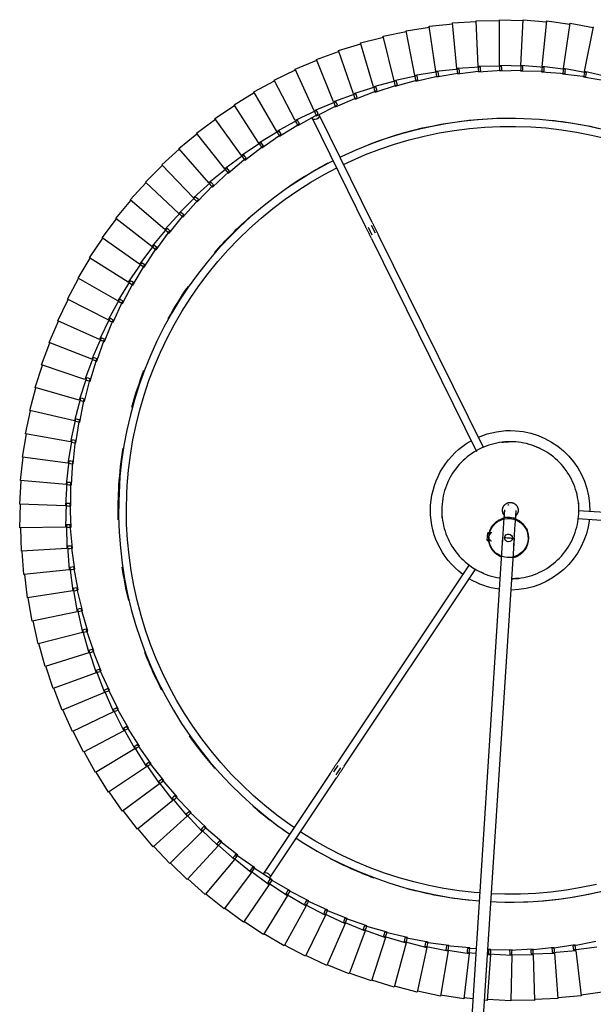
# Model space of a CAD drawing. Header units: millimetres. Extents: x 2868 to 11019, y -1415 to 7989.
# Tile 61 of 83: x 9486 to 9779, y 4926 to 5429. Entities that reach past the tile are written whole.
import ezdxf

# ---------------------------------------------------------------- set-up
doc = ezdxf.new("R2010")
doc.units = ezdxf.units.MM
doc.layers.add('E-LITE-EQPM', color=7, linetype='Continuous', lineweight=20)

# ---------------------------------------------------------------- blocks, each defined once
blk = doc.blocks.new('64314-7L   _Suspended_tensor - 64314-44-7L SAMBA Black_ribbon beige pendant lamp ø450-7L-572759-Planta_PDF Copy 1')
at = {"layer": 'E-LITE-EQPM', "color": 253, "lineweight": 25, "true_color": 0xaaaaaa}
for p, q in [((-16.33, -771.63), (-58.18, -122.59)), ((-52, -125.15), (-10.34, -771.24)), ((-48.11, -537.62), (-59.87, -540.01)), ((-44.24, -560.63), (-48.11, -537.62)), ((-36.16, -536.2), (-48.03, -538.02)), ((-33.4, -559.37), (-36.16, -536.2)), ((-31.41, -536.11), (-36.11, -536.6)), ((-24.17, -535.35), (-25.64, -535.51)), ((-22.52, -558.63), (-24.17, -535.35)), ((-12.14, -535.08), (-24.13, -535.75)), ((-11.62, -558.41), (-12.14, -535.08)), ((-0.12, -535.39), (-12.12, -535.48)), ((-0.71, -558.71), (-0.12, -535.39)), ((11.88, -536.27), (-0.12, -535.79)), ((10.16, -559.54), (11.88, -536.27)), ((23.82, -537.73), (11.86, -536.67)), ((20.99, -560.89), (23.82, -537.73)), ((-71.72, -542.18), (-83.2, -545.68)), ((-65.66, -564.71), (-71.72, -542.18)), ((-59.97, -539.62), (-71.61, -542.56)), ((-55, -562.42), (-59.97, -539.62)), ((35.67, -539.76), (23.78, -538.12)), ((-83.33, -545.3), (-94.64, -549.35)), ((-76.2, -567.52), (-83.33, -545.3)), ((-94.78, -548.98), (-105.88, -553.57)), ((-86.59, -570.83), (-94.78, -548.98)), ((-106.04, -553.2), (-116.91, -558.32)), ((-96.81, -574.63), (-106.04, -553.2)), ((-117.09, -557.96), (-127.7, -563.59)), ((-106.84, -578.92), (-117.09, -557.96)), ((-66.64, -565.36), (-55, -562.42)), ((-56, -563.02), (-44.24, -560.63)), ((-54.91, -562.8), (-54.7, -563.78)), ((-45.27, -561.19), (-33.4, -559.37)), ((-45.15, -562.18), (-45.27, -561.19)), ((-45.04, -563.17), (-45.15, -562.18)), ((-33.07, -562.14), (-45.04, -563.17)), ((-44.17, -561.02), (-44, -562.01)), ((-44, -562.01), (-43.77, -563.39)), ((-34.46, -559.87), (-29.91, -559.4)), ((-34.39, -560.87), (-34.46, -559.87)), ((-34.32, -561.86), (-34.39, -560.87)), ((-29.76, -561.69), (-34.32, -561.86)), ((-33.36, -559.76), (-33.24, -560.76)), ((-33.24, -560.76), (-33.07, -562.14)), ((-24.14, -558.8), (-22.52, -558.63)), ((-22.32, -561.41), (-23.97, -561.48)), ((-23.6, -559.08), (-11.62, -558.41)), ((-23.58, -560.07), (-23.6, -559.08)), ((-23.56, -561.07), (-23.58, -560.07)), ((-11.55, -561.2), (-23.56, -561.07)), ((-22.49, -559.01), (-22.42, -560.02)), ((-22.42, -560.02), (-22.32, -561.41)), ((-12.77, -560.8), (-12.74, -559.8)), ((-0.78, -561.51), (-12.77, -560.8)), ((-12.74, -559.8), (-12.72, -558.81)), ((-12.72, -558.81), (-0.71, -558.71)), ((-11.61, -558.8), (-11.58, -559.8)), ((-11.58, -559.8), (-11.55, -561.2)), ((-1.98, -561.05), (-1.91, -560.05)), ((9.96, -562.33), (-1.98, -561.05)), ((-1.91, -560.05), (-1.83, -559.06)), ((-1.83, -559.06), (10.16, -559.54)), ((-0.75, -560.11), (-0.78, -561.51)), ((-0.72, -559.1), (-0.75, -560.11)), ((8.78, -561.81), (8.91, -560.82)), ((20.65, -563.66), (8.78, -561.81)), ((8.91, -560.82), (9.03, -559.83)), ((9.03, -559.83), (20.99, -560.89)), ((10.06, -560.93), (9.96, -562.33)), ((10.13, -559.93), (10.06, -560.93)), ((19.5, -563.09), (19.67, -562.11)), ((19.67, -562.11), (19.84, -561.12)), ((19.84, -561.12), (31.73, -562.76)), ((20.82, -562.28), (20.65, -563.66)), ((20.94, -561.27), (20.82, -562.28)), ((-127.9, -563.24), (-138.22, -569.38)), ((-116.65, -583.69), (-127.9, -563.24)), ((-87.5, -571.57), (-76.2, -567.52)), ((-77.14, -568.21), (-65.66, -564.71)), ((-64.93, -567.41), (-76.63, -570.14)), ((-76.08, -567.89), (-75.77, -568.85)), ((-66.42, -566.34), (-66.64, -565.36)), ((-66.21, -567.31), (-66.42, -566.34)), ((-54.4, -565.15), (-66.21, -567.31)), ((-65.56, -565.09), (-65.3, -566.06)), ((-65.3, -566.06), (-64.93, -567.41)), ((-55.84, -564), (-56, -563.02)), ((-55.67, -564.98), (-55.84, -564)), ((-43.77, -563.39), (-55.67, -564.98)), ((-54.7, -563.78), (-54.4, -565.15)), ((31.26, -565.51), (19.5, -563.09)), ((-138.43, -569.04), (-148.45, -575.66)), ((-126.22, -588.92), (-138.43, -569.04)), ((-97.69, -575.41), (-86.59, -570.83)), ((-87.2, -572.52), (-87.5, -571.57)), ((-86.89, -573.47), (-87.2, -572.52)), ((-75.35, -570.18), (-86.89, -573.47)), ((-86.46, -571.19), (-86.1, -572.14)), ((-86.1, -572.14), (-85.61, -573.44)), ((-76.89, -569.18), (-77.14, -568.21)), ((-76.63, -570.14), (-76.89, -569.18)), ((-75.77, -568.85), (-75.35, -570.18)), ((-148.68, -575.33), (-158.37, -582.43)), ((-135.53, -594.61), (-148.68, -575.33)), ((-107.68, -579.75), (-96.81, -574.63)), ((-95.71, -577.2), (-106.89, -581.58)), ((-97.34, -576.35), (-97.69, -575.41)), ((-96.99, -577.28), (-97.34, -576.35)), ((-85.61, -573.44), (-96.99, -577.28)), ((-96.66, -574.99), (-96.26, -575.92)), ((-96.26, -575.92), (-95.71, -577.2)), ((-158.62, -582.11), (-167.95, -589.66)), ((-144.56, -600.73), (-158.62, -582.11)), ((-117.45, -584.55), (-106.84, -578.92)), ((-105.62, -581.43), (-116.57, -586.34)), ((-107.28, -580.66), (-107.68, -579.75)), ((-106.89, -581.58), (-107.28, -580.66)), ((-106.67, -579.27), (-106.23, -580.18)), ((-106.23, -580.18), (-105.62, -581.43)), ((-126.98, -589.82), (-116.65, -583.69)), ((-115.31, -586.14), (-126.01, -591.57)), ((-117.01, -585.45), (-117.45, -584.55)), ((-116.57, -586.34), (-117.01, -585.45)), ((-116.47, -584.03), (-115.98, -584.91)), ((-115.98, -584.91), (-115.31, -586.14)), ((-168.21, -589.36), (-177.18, -597.35)), ((-153.27, -607.29), (-168.21, -589.36)), ((-136.24, -595.54), (-126.22, -588.92)), ((-124.76, -591.3), (-135.2, -597.24)), ((-126.49, -590.7), (-126.98, -589.82)), ((-126.01, -591.57), (-126.49, -590.7)), ((-126.02, -589.25), (-125.49, -590.11)), ((-125.49, -590.11), (-124.76, -591.3)), ((-177.45, -597.06), (-186.02, -605.47)), ((-161.67, -614.25), (-177.45, -597.06)), ((-145.22, -601.7), (-135.53, -594.61)), ((-133.96, -596.92), (-144.09, -603.35)), ((-135.72, -596.39), (-136.24, -595.54)), ((-135.2, -597.24), (-135.72, -596.39)), ((-135.31, -594.93), (-134.74, -595.76)), ((-135.19, -597.89), (-101.13, -648.98)), ((-134.74, -595.76), (-133.96, -596.92)), ((-153.89, -608.28), (-144.56, -600.73)), ((-142.87, -602.96), (-152.69, -609.88)), ((-144.66, -602.53), (-145.22, -601.7)), ((-144.09, -603.35), (-144.66, -602.53)), ((-144.32, -601.04), (-143.71, -601.85)), ((-143.71, -601.85), (-142.87, -602.96)), ((-104.46, -651.2), (-138.52, -600.11)), ((-186.31, -605.2), (-194.47, -614.01)), ((-169.72, -621.61), (-186.31, -605.2)), ((-162.24, -615.28), (-153.27, -607.29)), ((-153.03, -607.58), (-152.38, -608.36)), ((-151.49, -609.43), (-160.96, -616.81)), ((-153.29, -609.08), (-153.89, -608.28)), ((-152.69, -609.88), (-153.29, -609.08)), ((-152.38, -608.36), (-151.49, -609.43)), ((-194.77, -613.75), (-202.49, -622.94)), ((-177.41, -629.34), (-194.77, -613.75)), ((-170.24, -622.66), (-161.67, -614.25)), ((-159.78, -616.31), (-168.89, -624.13)), ((-161.6, -616.04), (-162.24, -615.28)), ((-160.96, -616.81), (-161.6, -616.04)), ((-161.41, -614.54), (-160.73, -615.28)), ((-160.73, -615.28), (-159.78, -616.31)), ((-202.81, -622.7), (-210.08, -632.25)), ((-184.72, -637.44), (-202.81, -622.7)), ((-177.88, -630.42), (-169.72, -621.61)), ((-169.56, -623.39), (-170.24, -622.66)), ((-169.45, -621.88), (-168.73, -622.59)), ((-168.73, -622.59), (-167.74, -623.57)), ((-167.74, -623.57), (-176.46, -631.82)), ((-168.89, -624.13), (-169.56, -623.39)), ((-210.4, -632.02), (-217.21, -641.91)), ((-191.63, -645.88), (-210.4, -632.02)), ((-185.13, -638.54), (-177.41, -629.34)), ((-175.33, -631.21), (-183.65, -639.87)), ((-177.17, -631.12), (-177.88, -630.42)), ((-176.46, -631.82), (-177.17, -631.12)), ((-177.12, -629.6), (-176.37, -630.28)), ((-176.37, -630.28), (-175.33, -631.21)), ((-191.99, -646.99), (-184.72, -637.44)), ((-184.42, -637.69), (-183.64, -638.32)), ((-217.55, -641.7), (-223.87, -651.9)), ((-198.13, -654.64), (-217.55, -641.7)), ((-182.55, -639.2), (-190.44, -648.25)), ((-184.39, -639.2), (-185.13, -638.54)), ((-183.65, -639.87), (-184.39, -639.2)), ((-183.64, -638.32), (-182.55, -639.2)), ((-198.44, -655.77), (-191.63, -645.88)), ((-189.38, -647.54), (-196.83, -656.95)), ((-191.22, -647.62), (-191.99, -646.99)), ((-191.32, -646.11), (-190.51, -646.71)), ((-190.44, -648.25), (-191.22, -647.62)), ((-190.51, -646.71), (-189.38, -647.54)), ((-224.21, -651.71), (-230.04, -662.21)), ((-204.2, -663.7), (-224.21, -651.71)), ((-100.56, -655.24), (-102.7, -652.03)), ((-101.33, -650.49), (-98.89, -654.13)), ((-204.45, -664.84), (-198.13, -654.64)), ((-195.8, -656.19), (-202.79, -665.95)), ((-197.63, -656.36), (-198.44, -655.77)), ((-197.81, -654.85), (-196.97, -655.41)), ((-196.83, -656.95), (-197.63, -656.36)), ((-196.97, -655.41), (-195.8, -656.19)), ((-33.42, -757.76), (-100.54, -657.08)), ((-97.21, -654.86), (-30, -755.68)), ((-230.4, -662.02), (-235.71, -672.79)), ((-209.83, -673.04), (-230.4, -662.02)), ((-210.02, -674.2), (-204.2, -663.7)), ((-201.8, -665.13), (-208.31, -675.22)), ((-203.62, -665.4), (-204.45, -664.84)), ((-203.87, -663.9), (-203, -664.42)), ((-202.79, -665.95), (-203.62, -665.4)), ((-203, -664.42), (-201.8, -665.13)), ((-236.07, -672.63), (-240.87, -683.63)), ((-215, -682.64), (-236.07, -672.63)), ((-215.14, -683.81), (-209.83, -673.04)), ((-209.48, -673.23), (-208.6, -673.7)), ((-207.37, -674.36), (-213.38, -684.75)), ((-209.17, -674.71), (-210.02, -674.2)), ((-208.31, -675.22), (-209.17, -674.71)), ((-208.6, -673.7), (-207.37, -674.36)), ((-241.24, -683.49), (-245.5, -694.71)), ((-219.71, -692.48), (-241.24, -683.49)), ((-219.79, -693.65), (-215, -682.64)), ((-214.65, -682.81), (-213.74, -683.24)), ((-213.74, -683.24), (-212.48, -683.84)), ((-212.48, -683.84), (-217.99, -694.51)), ((-214.26, -684.28), (-215.14, -683.81)), ((-213.38, -684.75), (-214.26, -684.28)), ((-223.97, -703.71), (-219.71, -692.48)), ((-217.13, -693.56), (-222.12, -704.48)), ((-219.35, -692.63), (-218.42, -693.02)), ((-218.42, -693.02), (-217.13, -693.56)), ((-245.87, -694.59), (-249.59, -706)), ((-223.94, -702.54), (-245.87, -694.59)), ((-218.89, -694.08), (-219.79, -693.65)), ((-217.99, -694.51), (-218.89, -694.08)), ((-227.65, -713.96), (-223.94, -702.54)), ((-221.31, -703.49), (-225.77, -714.64)), ((-223.57, -702.67), (-222.62, -703.01)), ((-222.62, -703.01), (-221.31, -703.49)), ((-249.97, -705.89), (-253.13, -717.48)), ((-227.68, -712.78), (-249.97, -705.89)), ((-223.04, -704.09), (-223.97, -703.71)), ((-222.12, -704.48), (-223.04, -704.09)), ((-230.84, -724.37), (-227.68, -712.78)), ((-225.01, -713.61), (-228.93, -724.95)), ((-227.31, -712.9), (-226.34, -713.2)), ((-226.34, -713.2), (-225.01, -713.61)), ((-253.52, -717.39), (-256.12, -729.11)), ((-230.92, -723.2), (-253.52, -717.39)), ((-226.71, -714.3), (-227.65, -713.96)), ((-225.77, -714.64), (-226.71, -714.3)), ((-233.52, -734.92), (-230.92, -723.2)), ((-230.55, -723.29), (-229.57, -723.54)), ((-229.57, -723.54), (-228.22, -723.89)), ((-228.22, -723.89), (-231.59, -735.41)), ((-229.89, -724.66), (-230.84, -724.37)), ((-228.93, -724.95), (-229.89, -724.66)), ((-256.52, -729.03), (-258.55, -740.87)), ((-233.66, -733.75), (-256.52, -729.03)), ((-235.7, -745.59), (-233.66, -733.75)), ((-230.93, -734.32), (-233.75, -745.99)), ((-232.56, -735.17), (-233.52, -734.92)), ((-233.28, -733.83), (-232.3, -734.04)), ((-231.59, -735.41), (-232.56, -735.17)), ((-232.3, -734.04), (-230.93, -734.32)), ((-258.95, -740.81), (-260.41, -752.73)), ((-235.9, -744.43), (-258.95, -740.81)), ((-237.36, -756.35), (-235.9, -744.43)), ((-234.72, -745.79), (-235.7, -745.59)), ((-235.51, -744.49), (-234.52, -744.65)), ((-233.14, -744.86), (-235.39, -756.66)), ((-233.75, -745.99), (-234.72, -745.79)), ((-234.52, -744.65), (-233.14, -744.86)), ((-260.81, -752.69), (-261.7, -764.67)), ((-237.61, -755.2), (-260.81, -752.69)), ((-238.5, -767.17), (-237.61, -755.2)), ((-236.38, -756.5), (-237.36, -756.35)), ((-237.23, -755.24), (-236.22, -755.35)), ((-234.83, -755.5), (-236.52, -767.39)), ((-235.39, -756.66), (-236.38, -756.5)), ((-236.22, -755.35), (-234.83, -755.5)), ((-262.1, -764.65), (-262.42, -776.65)), ((-238.81, -766.04), (-262.1, -764.65)), ((-239.13, -778.04), (-238.81, -766.04)), ((-237.51, -767.28), (-238.5, -767.17)), ((-238.42, -766.06), (-237.42, -766.12)), ((-236.52, -767.39), (-237.51, -767.28)), ((-237.42, -766.12), (-236.02, -766.21)), ((-236.02, -766.21), (-237.13, -778.16)), ((-24.18, -770.13), (-22.11, -769.99)), ((-24.18, -770.13), (-24.05, -772.12)), ((-24.14, -770.63), (-22.48, -770.53)), ((-24.05, -772.12), (-23.92, -774.12)), ((-23.95, -773.61), (-22.29, -773.51)), ((22.09, -781.32), (142.77, -773.54)), ((-239.49, -776.93), (-262.82, -776.66)), ((-262.82, -776.66), (-262.56, -788.66)), ((-239.23, -788.93), (-239.49, -776.93)), ((-238.13, -778.1), (-239.13, -778.04)), ((-239.1, -776.93), (-238.09, -776.94)), ((-237.13, -778.16), (-238.13, -778.1)), ((-238.09, -776.94), (-236.69, -776.96)), ((-236.69, -776.96), (-237.23, -788.95)), ((-21.85, -773.99), (-23.92, -774.12)), ((143.03, -777.53), (22.27, -785.31)), ((-239.64, -787.83), (-262.96, -788.68)), ((-262.96, -788.68), (-262.12, -800.66)), ((-238.8, -799.81), (-239.64, -787.83)), ((-239.25, -787.82), (-238.24, -787.78)), ((-238.23, -788.94), (-239.23, -788.93)), ((-238.24, -787.78), (-236.85, -787.73)), ((-237.23, -788.95), (-238.23, -788.94)), ((-236.85, -787.73), (-236.81, -799.74)), ((-239.27, -798.73), (-262.52, -800.7)), ((-237.86, -810.66), (-239.27, -798.73)), ((-238.88, -798.7), (-237.87, -798.62)), ((-237.87, -798.62), (-236.48, -798.5)), ((-236.48, -798.5), (-235.87, -810.49)), ((-262.52, -800.7), (-261.11, -812.63)), ((-237.8, -799.77), (-238.8, -799.81)), ((-236.81, -799.74), (-237.8, -799.77)), ((-238.37, -809.61), (-261.5, -812.69)), ((-261.5, -812.69), (-259.52, -824.53)), ((-236.39, -821.45), (-238.37, -809.61)), ((-237.99, -809.55), (-236.99, -809.42)), ((-236.86, -810.57), (-237.86, -810.66)), ((-236.99, -809.42), (-235.6, -809.24)), ((-235.87, -810.49), (-236.86, -810.57)), ((-235.6, -809.24), (-234.41, -821.18)), ((-83.34, -924.27), (-29.62, -815.63)), ((-26.14, -817.6), (-79.76, -926.05)), ((-236.96, -820.42), (-259.91, -824.61)), ((-234.41, -832.15), (-236.96, -820.42)), ((-236.57, -820.35), (-235.58, -820.17)), ((-235.4, -821.32), (-236.39, -821.45)), ((-235.58, -820.17), (-234.21, -819.92)), ((-234.41, -821.18), (-235.4, -821.32)), ((-234.21, -819.92), (-232.45, -831.79)), ((-259.91, -824.61), (-257.36, -836.34)), ((-235.02, -831.15), (-257.75, -836.44)), ((-231.92, -842.75), (-235.02, -831.15)), ((-234.65, -831.07), (-233.66, -830.84)), ((-233.43, -831.97), (-234.41, -832.15)), ((-233.66, -830.84), (-232.3, -830.52)), ((-232.45, -831.79), (-233.43, -831.97)), ((-232.3, -830.52), (-229.97, -842.3)), ((-257.75, -836.44), (-254.64, -848.04)), ((-232.58, -841.78), (-255.03, -848.16)), ((-228.92, -853.22), (-232.58, -841.78)), ((-232.2, -841.68), (-231.24, -841.4)), ((-230.95, -842.53), (-231.92, -842.75)), ((-231.24, -841.4), (-229.89, -841.02)), ((-229.97, -842.3), (-230.95, -842.53)), ((-229.89, -841.02), (-227, -852.67)), ((-255.03, -848.16), (-251.36, -859.59)), ((-229.63, -852.28), (-251.74, -859.73)), ((-225.42, -863.53), (-229.63, -852.28)), ((-229.26, -852.16), (-228.3, -851.84)), ((-227.96, -852.95), (-228.92, -853.22)), ((-228.3, -851.84), (-226.98, -851.39)), ((-227, -852.67), (-227.96, -852.95)), ((-226.98, -851.39), (-223.53, -862.89)), ((-251.74, -859.73), (-247.54, -870.97)), ((-226.17, -862.63), (-247.9, -871.12)), ((-221.43, -873.66), (-226.17, -862.63)), ((-225.81, -862.49), (-224.87, -862.12)), ((-224.47, -863.21), (-225.42, -863.53)), ((-224.87, -862.12), (-223.57, -861.61)), ((-223.53, -862.89), (-224.47, -863.21)), ((-223.57, -861.61), (-219.57, -872.93)), ((-247.9, -871.12), (-243.16, -882.16)), ((-222.23, -872.8), (-243.52, -882.33)), ((-216.96, -883.59), (-222.23, -872.8)), ((-221.87, -872.64), (-220.95, -872.23)), ((-220.5, -873.3), (-221.43, -873.66)), ((-220.95, -872.23), (-219.68, -871.66)), ((-219.57, -872.93), (-220.5, -873.3)), ((-219.68, -871.66), (-215.14, -882.77)), ((-243.52, -882.33), (-238.26, -893.12)), ((-217.8, -882.76), (-238.61, -893.3)), ((-212.02, -893.29), (-217.8, -882.76)), ((-217.45, -882.59), (-216.55, -882.13)), ((-216.05, -883.18), (-216.96, -883.59)), ((-216.55, -882.13), (-215.3, -881.5)), ((-215.14, -882.77), (-216.05, -883.18)), ((-215.3, -881.5), (-210.24, -892.39)), ((-238.61, -893.3), (-232.84, -903.83)), ((-212.89, -892.51), (-233.18, -904.03)), ((-206.62, -902.74), (-212.89, -892.51)), ((-212.55, -892.32), (-211.68, -891.82)), ((-211.13, -892.84), (-212.02, -893.29)), ((-211.68, -891.82), (-210.46, -891.13)), ((-210.24, -892.39), (-211.13, -892.84)), ((-210.46, -891.13), (-204.88, -901.76)), ((-233.18, -904.03), (-226.9, -914.27)), ((-207.53, -902), (-227.24, -914.49)), ((-200.77, -911.93), (-207.53, -902)), ((-207.2, -901.8), (-206.35, -901.26)), ((-205.75, -902.25), (-206.62, -902.74)), ((-206.35, -901.26), (-205.17, -900.51)), ((-204.88, -901.76), (-205.75, -902.25)), ((-205.17, -900.51), (-199.08, -910.86)), ((-200.57, -910.43), (-199.43, -909.62)), ((-199.43, -909.62), (-192.85, -919.67)), ((-227.24, -914.49), (-220.48, -924.41)), ((-201.71, -911.23), (-220.8, -924.65)), ((-194.48, -920.82), (-201.71, -911.23)), ((-201.39, -911.01), (-200.57, -910.43)), ((-199.92, -911.39), (-200.77, -911.93)), ((-199.08, -910.86), (-199.92, -911.39)), ((-195.15, -919.93), (-194.36, -919.31)), ((-194.36, -919.31), (-193.25, -918.45)), ((-192.85, -919.67), (-193.67, -920.24)), ((-193.25, -918.45), (-186.21, -928.17)), ((-220.8, -924.65), (-213.57, -934.24)), ((-195.46, -920.17), (-213.88, -934.49)), ((-187.78, -929.4), (-195.46, -920.17)), ((-193.67, -920.24), (-194.48, -920.82)), ((-188.79, -928.8), (-206.5, -943.98)), ((-180.67, -937.65), (-188.79, -928.8)), ((-188.49, -928.54), (-187.73, -927.89)), ((-186.99, -928.79), (-187.78, -929.4)), ((-187.73, -927.89), (-186.67, -926.98)), ((-186.21, -928.17), (-186.99, -928.79)), ((-186.67, -926.98), (-179.16, -936.35)), ((-85.09, -930.06), (-83.13, -926.1)), ((-81.34, -926.98), (-83.26, -930.88)), ((-213.88, -934.49), (-206.2, -943.72)), ((-113.69, -985.65), (-86.48, -930.61)), ((-82.89, -932.38), (-110.11, -987.42)), ((-181.71, -937.09), (-198.67, -953.11)), ((-173.18, -945.54), (-181.71, -937.09)), ((-181.42, -936.83), (-180.69, -936.13)), ((-180.69, -936.13), (-179.68, -935.18)), ((-179.92, -937), (-180.67, -937.65)), ((-179.16, -936.35), (-179.92, -937)), ((-179.68, -935.18), (-171.73, -944.17)), ((-206.5, -943.98), (-198.39, -952.83)), ((-173.97, -944.76), (-173.27, -944.04)), ((-173.27, -944.04), (-172.3, -943.03)), ((-172.45, -944.86), (-173.18, -945.54)), ((-171.73, -944.17), (-172.45, -944.86)), ((-172.3, -943.03), (-163.93, -951.63)), ((-174.24, -945.04), (-190.41, -961.86)), ((-165.31, -953.07), (-174.24, -945.04)), ((-198.67, -953.11), (-190.14, -961.57)), ((-166.39, -952.62), (-181.74, -970.2)), ((-157.09, -960.22), (-166.39, -952.62)), ((-166.14, -952.33), (-165.48, -951.57)), ((-165.48, -951.57), (-164.56, -950.52)), ((-164.62, -952.35), (-165.31, -953.07)), ((-163.93, -951.63), (-164.62, -952.35)), ((-164.56, -950.52), (-155.78, -958.71)), ((-158.2, -959.82), (-172.69, -978.11)), ((-148.54, -966.95), (-158.2, -959.82)), ((-157.96, -959.51), (-157.33, -958.72)), ((-157.33, -958.72), (-156.46, -957.63)), ((-156.44, -959.46), (-157.09, -960.22)), ((-156.46, -957.63), (-147.3, -965.39)), ((-155.78, -958.71), (-156.44, -959.46)), ((-190.41, -961.86), (-181.49, -969.89)), ((-148.85, -965.47), (-148.04, -964.34)), ((-148.04, -964.34), (-138.52, -971.65)), ((-149.66, -966.61), (-163.26, -985.57)), ((-139.68, -973.28), (-149.66, -966.61)), ((-149.44, -966.29), (-148.85, -965.47)), ((-147.92, -966.17), (-148.54, -966.95)), ((-147.3, -965.39), (-147.92, -966.17)), ((-181.74, -970.2), (-172.44, -977.79)), ((-140.81, -972.99), (-153.48, -992.58)), ((-130.52, -979.16), (-140.81, -972.99)), ((-140.6, -972.66), (-140.06, -971.81)), ((-140.06, -971.81), (-139.3, -970.64)), ((-139.1, -972.47), (-139.68, -973.28)), ((-139.3, -970.64), (-129.44, -977.49)), ((-138.52, -971.65), (-139.1, -972.47)), ((-172.69, -978.11), (-163.03, -985.25)), ((-131.67, -978.93), (-143.38, -999.11)), ((-121.09, -984.61), (-131.67, -978.93)), ((-131.47, -978.59), (-130.97, -977.72)), ((-130.97, -977.72), (-130.27, -976.51)), ((-129.98, -978.33), (-130.52, -979.16)), ((-130.27, -976.51), (-120.09, -982.88)), ((-129.44, -977.49), (-129.98, -978.33)), ((-122.25, -984.43), (-132.98, -1005.15)), ((-111.41, -989.59), (-122.25, -984.43)), ((-122.07, -984.08), (-121.61, -983.19)), ((-121.61, -983.19), (-120.96, -981.95)), ((-120.59, -983.74), (-121.09, -984.61)), ((-120.96, -981.95), (-110.49, -987.82)), ((-120.09, -982.88), (-120.59, -983.74)), ((-163.26, -985.57), (-153.27, -992.24)), ((-112.57, -989.47), (-122.3, -1010.68)), ((-101.5, -994.1), (-112.57, -989.47)), ((-112.41, -989.11), (-111.99, -988.2)), ((-111.99, -988.2), (-111.41, -986.93)), ((-111.41, -986.93), (-100.67, -992.29)), ((-110.95, -988.7), (-111.41, -989.59)), ((-110.49, -987.82), (-110.95, -988.7)), ((-153.48, -992.58), (-143.19, -998.76)), ((-102.67, -994.03), (-111.36, -1015.69)), ((-91.39, -998.13), (-102.67, -994.03)), ((-102.53, -993.67), (-102.15, -992.74)), ((-102.15, -992.74), (-101.63, -991.44)), ((-101.63, -991.44), (-90.64, -996.28)), ((-101.08, -993.2), (-101.5, -994.1)), ((-100.67, -992.29), (-101.08, -993.2)), ((-143.38, -999.11), (-132.8, -1004.79)), ((-92.56, -998.12), (-100.2, -1020.17)), ((-81.09, -1001.68), (-92.56, -998.12)), ((-92.43, -997.75), (-92.1, -996.8)), ((-92.1, -996.8), (-91.64, -995.48)), ((-91.64, -995.48), (-80.44, -999.79)), ((-91.01, -997.21), (-91.39, -998.13)), ((-90.64, -996.28), (-91.01, -997.21)), ((-81.87, -1000.38), (-81.47, -999.04)), ((-81.47, -999.04), (-70.07, -1002.8)), ((-80.44, -999.79), (-80.76, -1000.73)), ((-132.98, -1005.15), (-122.14, -1010.31)), ((-82.26, -1001.72), (-88.84, -1024.11)), ((-70.64, -1004.72), (-82.26, -1001.72)), ((-82.15, -1001.35), (-81.87, -1000.38)), ((-80.76, -1000.73), (-81.09, -1001.68)), ((-71.8, -1004.82), (-77.3, -1027.5)), ((-60.05, -1007.26), (-71.8, -1004.82)), ((-71.71, -1004.44), (-71.48, -1003.46)), ((-71.48, -1003.46), (-71.15, -1002.1)), ((-71.15, -1002.1), (-59.58, -1005.32)), ((-70.35, -1003.76), (-70.64, -1004.72)), ((-70.07, -1002.8), (-70.35, -1003.76)), ((-60.95, -1006.04), (-60.68, -1004.67)), ((-60.68, -1004.67), (-48.97, -1007.32)), ((24.95, -1006.75), (36.81, -1004.83)), ((-61.21, -1007.41), (-65.61, -1030.33)), ((-49.35, -1009.28), (-61.21, -1007.41)), ((-61.14, -1007.03), (-60.95, -1006.04)), ((-59.81, -1006.29), (-60.05, -1007.26)), ((-59.58, -1005.32), (-59.81, -1006.29)), ((-50.5, -1009.5), (-53.8, -1032.6)), ((-38.57, -1010.79), (-50.5, -1009.5)), ((-50.45, -1009.11), (-50.31, -1008.11)), ((-50.31, -1008.11), (-50.11, -1006.73)), ((-50.11, -1006.73), (-38.29, -1008.82)), ((-49.16, -1008.3), (-49.35, -1009.28)), ((-48.97, -1007.32), (-49.16, -1008.3)), ((-39.67, -1010.67), (-39.58, -1009.67)), ((-39.58, -1009.67), (-39.45, -1008.28)), ((-39.45, -1008.28), (-27.54, -1009.8)), ((-38.43, -1009.81), (-38.57, -1010.79)), ((-38.29, -1008.82), (-38.43, -1009.81)), ((-28.79, -1010.71), (-28.73, -1009.32)), ((-28.73, -1009.32), (-16.76, -1010.26)), ((-27.54, -1009.8), (-27.63, -1010.79)), ((-17.96, -1009.84), (-5.96, -1010.21)), ((-17.96, -1011.23), (-17.96, -1009.84)), ((-7.19, -1009.84), (4.81, -1009.63)), ((-7.12, -1011.24), (-7.19, -1009.84)), ((3.57, -1009.33), (15.55, -1008.54)), ((3.71, -1010.72), (3.57, -1009.33)), ((4.81, -1009.63), (4.86, -1010.63)), ((14.29, -1008.3), (26.22, -1006.94)), ((14.5, -1009.68), (14.29, -1008.3)), ((14.64, -1010.68), (14.5, -1009.68)), ((26.51, -1008.92), (14.7, -1011.06)), ((15.55, -1008.54), (15.65, -1009.54)), ((15.65, -1009.54), (15.75, -1010.53)), ((25.22, -1008.12), (24.95, -1006.75)), ((25.42, -1009.11), (25.22, -1008.12)), ((37.19, -1006.78), (25.49, -1009.5)), ((25.49, -1009.5), (30, -1032.39)), ((26.22, -1006.94), (26.37, -1007.93)), ((26.37, -1007.93), (26.51, -1008.92)), ((-122.3, -1010.68), (-111.22, -1015.31)), ((-39.71, -1011.06), (-41.89, -1034.29)), ((-27.72, -1011.79), (-39.71, -1011.06)), ((-28.85, -1012.11), (-29.92, -1035.42)), ((-16.85, -1012.26), (-28.85, -1012.11)), ((-28.83, -1011.72), (-28.79, -1010.71)), ((-27.63, -1010.79), (-27.72, -1011.79)), ((-17.96, -1012.24), (-17.96, -1011.23)), ((-5.96, -1012.2), (-17.96, -1012.63)), ((-17.96, -1012.63), (-17.9, -1035.96)), ((-16.8, -1011.26), (-16.85, -1012.26)), ((-16.76, -1010.26), (-16.8, -1011.26)), ((-7.07, -1012.24), (-7.12, -1011.24)), ((4.91, -1011.63), (-7.05, -1012.63)), ((-7.05, -1012.63), (-5.87, -1035.93)), ((-5.96, -1010.21), (-5.96, -1011.21)), ((-5.96, -1011.21), (-5.96, -1012.2)), ((3.81, -1011.72), (3.71, -1010.72)), ((15.75, -1010.53), (3.84, -1012.11)), ((3.84, -1012.11), (6.14, -1035.33)), ((4.86, -1010.63), (4.91, -1011.63)), ((14.7, -1011.06), (18.11, -1034.15)), ((-111.36, -1015.69), (-100.08, -1019.79)), ((-100.2, -1020.17), (-88.73, -1023.72)), ((-88.84, -1024.11), (-77.21, -1027.11)), ((-77.3, -1027.5), (-65.54, -1029.93)), ((-65.61, -1030.33), (-53.75, -1032.2)), ((-53.8, -1032.6), (-41.86, -1033.89)), ((-41.89, -1034.29), (-29.91, -1035.02)), ((-5.87, -1035.93), (6.09, -1034.93)), ((6.14, -1035.33), (18.04, -1033.75)), ((18.11, -1034.15), (29.92, -1032)), ((-29.92, -1035.42), (-17.91, -1035.57)), ((-17.9, -1035.96), (-5.9, -1035.54))]:
    blk.add_line(p, q, dxfattribs=at)
at = {"layer": 'E-LITE-EQPM', "color": 253, "lineweight": 25, "true_color": 0xaaaaaa, "flags": 128}
for points in [[(-121.85, -618.16), (-117.9, -615.59), (-111.02, -611.51), (-103.98, -607.71), (-96.79, -604.2), (-89.47, -600.97), (-82.03, -598.04), (-74.48, -595.41), (-66.82, -593.08), (-59.08, -591.06), (-51.27, -589.35), (-43.39, -587.96), (-35.47, -586.88), (-28.18, -586.19)], [(-22.48, -585.84), (-19.52, -585.68), (-11.52, -585.56), (-3.52, -585.76), (4.46, -586.27), (12.42, -587.11), (20.33, -588.27), (28.2, -589.74), (35.99, -591.52)], [(-27.92, -590.2), (-30.8, -590.41), (-38.59, -591.3), (-46.33, -592.5), (-54.02, -594.01), (-61.65, -595.82), (-69.2, -597.94), (-76.66, -600.36), (-84.01, -603.07), (-91.25, -606.08), (-98.36, -609.37), (-105.34, -612.95), (-112.17, -616.8), (-118.84, -620.92), (-119.75, -621.54)], [(31.52, -594.56), (23.84, -592.95), (16.11, -591.65), (8.34, -590.66), (0.53, -589.99), (-7.3, -589.62), (-15.14, -589.57), (-22.22, -589.81)], [(-212.06, -798.42), (-212.41, -790.43), (-212.45, -782.43), (-212.16, -774.43), (-211.56, -766.46), (-210.64, -758.51), (-209.4, -750.61), (-207.84, -742.76), (-205.98, -734.98), (-203.8, -727.29), (-201.32, -719.68), (-198.53, -712.18), (-195.45, -704.8), (-192.07, -697.55), (-188.41, -690.44), (-184.47, -683.48), (-180.25, -676.68), (-175.76, -670.06), (-171.01, -663.62), (-166.01, -657.38), (-160.76, -651.35), (-155.27, -645.52), (-149.56, -639.92), (-143.63, -634.56), (-137.48, -629.44), (-131.14, -624.56), (-125.02, -620.23)], [(-122.62, -623.47), (-125.33, -625.31), (-131.65, -629.95), (-137.78, -634.84), (-143.71, -639.97), (-149.42, -645.33), (-154.92, -650.92), (-160.19, -656.73), (-165.22, -662.74), (-170.01, -668.94), (-174.55, -675.34), (-178.83, -681.9), (-182.84, -688.64), (-186.58, -695.53), (-190.04, -702.56), (-193.22, -709.73), (-196.1, -717.02), (-198.7, -724.42), (-200.99, -731.91), (-202.99, -739.49), (-204.68, -747.15), (-206.06, -754.87), (-207.13, -762.63), (-207.89, -770.43), (-208.34, -778.26), (-208.47, -786.1), (-208.29, -793.93), (-208.07, -798.16)], [(-104.46, -651.2), (-104.3, -651.44), (-104.13, -651.69), (-103.96, -651.94), (-103.78, -652.21), (-103.6, -652.48), (-103.41, -652.76), (-103.22, -653.05), (-103.03, -653.35), (-102.83, -653.65), (-102.62, -653.95), (-102.41, -654.26), (-102.2, -654.58), (-101.99, -654.9), (-101.78, -655.22), (-101.56, -655.55), (-101.34, -655.88), (-101.12, -656.21), (-100.9, -656.54), (-100.68, -656.87), (-100.54, -657.08)], [(-97.21, -654.86), (-97.43, -654.53), (-97.65, -654.2), (-97.87, -653.87), (-98.09, -653.54), (-98.31, -653.21), (-98.53, -652.88), (-98.74, -652.56), (-98.95, -652.24), (-99.16, -651.93), (-99.37, -651.62), (-99.57, -651.32), (-99.77, -651.02), (-99.96, -650.73), (-100.15, -650.44), (-100.34, -650.16), (-100.52, -649.89), (-100.7, -649.63), (-100.87, -649.38), (-101.03, -649.13), (-101.13, -648.98)], [(-41.09, -765.48), (-40.26, -764.35), (-39.39, -763.25), (-38.48, -762.19), (-37.52, -761.17), (-36.52, -760.18), (-35.49, -759.24), (-34.42, -758.34), (-33.31, -757.48), (-32.17, -756.67), (-31, -755.9), (-29.8, -755.18), (-28.57, -754.51), (-27.32, -753.89), (-26.04, -753.32), (-24.74, -752.8), (-23.42, -752.33), (-22.08, -751.92), (-20.73, -751.56), (-19.36, -751.26), (-17.98, -751.01)], [(-11.67, -750.58), (-11.01, -750.59), (-9.61, -750.67), (-8.22, -750.81), (-6.83, -751.01), (-5.45, -751.26), (-4.09, -751.57), (-2.74, -751.93), (-1.4, -752.34), (-0.08, -752.81), (1.22, -753.33), (2.5, -753.9), (3.75, -754.52), (4.98, -755.19), (6.18, -755.91), (7.35, -756.68), (8.49, -757.5), (9.6, -758.35), (10.67, -759.26), (11.7, -760.2), (12.7, -761.19), (13.65, -762.21), (14.56, -763.27), (15.43, -764.37), (16.26, -765.5), (17.04, -766.66), (17.77, -767.86), (18.45, -769.08), (19.09, -770.32), (19.67, -771.6), (20.2, -772.89), (20.69, -774.21), (21.11, -775.54), (21.49, -776.89), (21.81, -778.25), (22.07, -779.63), (22.28, -781.01), (22.44, -782.4), (22.53, -783.8), (22.58, -785.2), (22.56, -786.6), (22.49, -787.99), (22.37, -789.39), (22.19, -790.78), (21.95, -792.16), (21.66, -793.53), (21.31, -794.88), (20.91, -796.22), (20.46, -797.55), (19.96, -798.85), (19.4, -800.14), (18.79, -801.4), (18.13, -802.63), (17.42, -803.84), (16.67, -805.02), (16.24, -805.65)], [(-23.55, -770.15), (-23.49, -769.74), (-23.41, -769.34), (-23.32, -768.94), (-23.21, -768.54), (-23.09, -768.15), (-22.95, -767.76), (-22.79, -767.38), (-22.62, -767), (-22.44, -766.64), (-22.24, -766.28), (-22.03, -765.92), (-21.8, -765.58), (-21.56, -765.25), (-21.3, -764.92), (-21.04, -764.61), (-20.76, -764.31), (-20.47, -764.02), (-20.17, -763.74), (-19.85, -763.47), (-19.53, -763.21), (-19.2, -762.97), (-18.85, -762.75), (-18.5, -762.53), (-18.14, -762.33), (-17.77, -762.15), (-17.4, -761.98), (-17.02, -761.82)], [(-11.13, -761.38), (-10.73, -761.47), (-10.33, -761.59), (-9.94, -761.71), (-9.56, -761.86), (-9.18, -762.02), (-8.8, -762.19), (-8.44, -762.38), (-8.08, -762.58), (-7.73, -762.8), (-7.39, -763.03), (-7.06, -763.27), (-6.74, -763.53), (-6.43, -763.8), (-6.13, -764.08), (-5.84, -764.38), (-5.56, -764.68), (-5.3, -765), (-5.05, -765.33), (-4.81, -765.66), (-4.59, -766.01), (-4.38, -766.36), (-4.18, -766.72), (-4, -767.09), (-3.83, -767.47), (-3.68, -767.85), (-3.55, -768.24), (-3.43, -768.64), (-3.32, -769.03), (-3.24, -769.44), (-3.16, -769.84), (-3.11, -770.25), (-3.07, -770.66), (-3.05, -771.07), (-3.04, -771.48), (-3.05, -771.89), (-3.08, -772.31), (-3.12, -772.71), (-3.18, -773.12), (-3.25, -773.53), (-3.35, -773.93), (-3.45, -774.33), (-3.58, -774.72), (-3.72, -775.11), (-3.87, -775.49), (-4.04, -775.86), (-4.23, -776.23), (-4.43, -776.59), (-4.64, -776.94), (-4.87, -777.29), (-5.11, -777.62), (-5.36, -777.94), (-5.63, -778.26), (-5.91, -778.56), (-6.2, -778.85), (-6.5, -779.13), (-6.81, -779.4), (-7.14, -779.65), (-7.47, -779.89), (-7.81, -780.12), (-8.16, -780.33), (-8.53, -780.53), (-8.89, -780.72), (-9.27, -780.89), (-9.65, -781.04)], [(16.24, -805.65), (15.42, -806.78), (14.55, -807.87), (13.63, -808.93), (12.68, -809.96), (11.68, -810.94), (10.65, -811.88), (9.58, -812.78), (8.47, -813.64), (7.33, -814.46), (6.16, -815.22), (4.96, -815.94), (3.73, -816.61), (2.47, -817.23), (1.2, -817.8), (-0.1, -818.32), (-1.42, -818.79), (-2.76, -819.2), (-4.12, -819.56), (-5.48, -819.87), (-6.86, -820.12), (-8.25, -820.31), (-9.64, -820.45), (-11.04, -820.53), (-12.44, -820.56), (-13.83, -820.53), (-15.23, -820.45), (-16.63, -820.31), (-18.01, -820.11), (-19.39, -819.86), (-20.75, -819.55), (-22.11, -819.19), (-23.44, -818.78), (-24.76, -818.31), (-26.06, -817.79), (-27.34, -817.22), (-28.6, -816.6), (-29.82, -815.93), (-31.02, -815.21), (-32.2, -814.44), (-33.33, -813.63), (-34.44, -812.77), (-35.51, -811.87), (-36.54, -810.92), (-37.54, -809.94), (-38.49, -808.91), (-39.41, -807.85), (-40.28, -806.75), (-41.1, -805.62), (-41.88, -804.46), (-42.61, -803.27), (-43.3, -802.05), (-43.93, -800.8), (-44.52, -799.53), (-45.05, -798.23), (-45.53, -796.92), (-45.96, -795.58), (-46.33, -794.23), (-46.65, -792.87), (-46.91, -791.5), (-47.12, -790.11), (-47.28, -788.72), (-47.38, -787.32), (-47.42, -785.93), (-47.41, -784.53), (-47.34, -783.13), (-47.21, -781.73), (-47.03, -780.34), (-46.79, -778.96), (-46.5, -777.6), (-46.16, -776.24), (-45.76, -774.9), (-45.3, -773.57), (-44.8, -772.27), (-44.24, -770.98), (-43.63, -769.72), (-42.97, -768.49), (-42.27, -767.28), (-41.51, -766.1), (-41.09, -765.48)], [(-15.68, -781.65), (-16.03, -776.2), (-16.38, -770.76), (-16.56, -768.04)], [(-10.57, -767.65), (-10.22, -773.09), (-9.87, -778.54), (-9.69, -781.27)], [(34.12, -980.04), (26.31, -981.75), (18.43, -983.14), (10.51, -984.22), (2.54, -984.98), (-5.44, -985.42), (-13.44, -985.54), (-21.44, -985.34), (-29.42, -984.83), (-37.38, -983.99), (-45.29, -982.83), (-53.16, -981.36), (-60.95, -979.58), (-68.67, -977.49), (-76.3, -975.09), (-83.83, -972.38), (-91.25, -969.38), (-98.54, -966.08), (-99.41, -965.64)], [(-97.63, -962.04), (-93.54, -963.99), (-86.34, -967.09), (-79.02, -969.9), (-71.6, -972.42), (-64.08, -974.63), (-56.48, -976.54), (-48.8, -978.15), (-41.07, -979.45), (-33.3, -980.44), (-25.49, -981.11), (-17.65, -981.48), (-9.82, -981.53), (-1.98, -981.26), (5.84, -980.69), (13.63, -979.8), (21.37, -978.6), (29.07, -977.09), (36.69, -975.28)], [(-15.53, -781.49), (-15.94, -781.39), (-16.33, -781.28), (-16.72, -781.15), (-17.11, -781.01), (-17.49, -780.85), (-17.86, -780.68), (-18.23, -780.49), (-18.59, -780.28), (-18.94, -780.07), (-19.28, -779.84), (-19.61, -779.59), (-19.93, -779.33), (-20.24, -779.06), (-20.54, -778.78), (-20.83, -778.49), (-21.1, -778.18), (-21.37, -777.87), (-21.62, -777.54), (-21.86, -777.2), (-22.08, -776.86), (-22.29, -776.5), (-22.49, -776.14), (-22.67, -775.77), (-22.83, -775.4), (-22.98, -775.01), (-23.12, -774.62), (-23.24, -774.23)], [(-15.7, -783.27), (-15.79, -783.4), (-15.87, -783.53), (-15.95, -783.67), (-16.02, -783.82), (-16.09, -783.96), (-16.15, -784.11), (-16.2, -784.26), (-16.25, -784.41), (-16.3, -784.57), (-16.33, -784.72), (-16.36, -784.88), (-16.39, -785.04), (-16.41, -785.2), (-16.42, -785.36), (-16.42, -785.52), (-16.42, -785.68), (-16.41, -785.84), (-16.4, -786), (-16.38, -786.15), (-16.35, -786.31), (-16.32, -786.47), (-16.28, -786.62), (-16.23, -786.78), (-16.18, -786.93), (-16.12, -787.08), (-16.06, -787.22), (-15.99, -787.37), (-15.91, -787.51), (-15.83, -787.65), (-15.75, -787.78), (-15.66, -787.91), (-15.56, -788.04), (-15.46, -788.16), (-15.35, -788.28), (-15.24, -788.4), (-15.12, -788.51), (-15, -788.62), (-14.88, -788.72), (-14.75, -788.81), (-14.62, -788.9), (-14.49, -788.99), (-14.35, -789.07), (-14.2, -789.14), (-14.06, -789.21), (-13.91, -789.27), (-13.76, -789.33), (-13.61, -789.38), (-13.46, -789.42), (-13.3, -789.46), (-13.15, -789.49), (-12.99, -789.52), (-12.83, -789.54), (-12.67, -789.55), (-12.51, -789.56), (-12.35, -789.56), (-12.19, -789.55), (-12.03, -789.54), (-11.87, -789.52), (-11.71, -789.5), (-11.56, -789.47), (-11.4, -789.43), (-11.25, -789.38), (-11.1, -789.33), (-10.95, -789.28), (-10.8, -789.22), (-10.65, -789.15), (-10.51, -789.08), (-10.37, -789), (-10.24, -788.91), (-10.1, -788.82), (-9.98, -788.73), (-9.85, -788.63), (-9.73, -788.52), (-9.61, -788.41), (-9.5, -788.3), (-9.4, -788.18), (-9.29, -788.05), (-9.2, -787.93), (-9.15, -787.86)], [(-15.55, -783.07), (-15.65, -783.2), (-15.7, -783.27)], [(-15.41, -785.76), (-15.42, -785.76), (-15.42, -785.75), (-15.42, -785.72), (-15.42, -785.69), (-15.42, -785.64), (-15.43, -785.59), (-15.43, -785.53), (-15.43, -785.46), (-15.44, -785.38), (-15.45, -785.29), (-15.45, -785.19), (-15.46, -785.08), (-15.47, -784.97), (-15.47, -784.84), (-15.48, -784.71), (-15.49, -784.57), (-15.5, -784.42), (-15.51, -784.27), (-15.52, -784.11), (-15.53, -783.94), (-15.54, -783.76), (-15.56, -783.58), (-15.57, -783.39), (-15.58, -783.19), (-15.59, -782.99), (-15.61, -782.79), (-15.62, -782.58), (-15.63, -782.36), (-15.65, -782.14), (-15.66, -781.92), (-15.68, -781.7), (-15.68, -781.65)], [(-9.69, -781.27), (-9.68, -781.49), (-9.66, -781.72), (-9.65, -781.94), (-9.64, -782.15), (-9.62, -782.36), (-9.61, -782.57), (-9.6, -782.77), (-9.58, -782.97), (-9.57, -783.16), (-9.56, -783.34), (-9.55, -783.52), (-9.54, -783.69), (-9.53, -783.85), (-9.52, -784.01), (-9.51, -784.16), (-9.5, -784.3), (-9.49, -784.43), (-9.48, -784.56), (-9.47, -784.68), (-9.47, -784.78), (-9.46, -784.88), (-9.45, -784.98), (-9.45, -785.06), (-9.44, -785.13), (-9.44, -785.19), (-9.44, -785.25), (-9.43, -785.29), (-9.43, -785.33), (-9.43, -785.36), (-9.43, -785.37), (-9.43, -785.38)], [(-9.15, -787.86), (-9.06, -787.72), (-8.97, -787.59), (-8.89, -787.45), (-8.82, -787.31), (-8.76, -787.16), (-8.69, -787.01), (-8.64, -786.86), (-8.59, -786.71), (-8.55, -786.56), (-8.51, -786.4), (-8.48, -786.24), (-8.46, -786.08), (-8.44, -785.93), (-8.43, -785.77), (-8.42, -785.61), (-8.42, -785.45), (-8.43, -785.29), (-8.45, -785.13), (-8.47, -784.97), (-8.49, -784.81), (-8.53, -784.65), (-8.57, -784.5), (-8.61, -784.35), (-8.66, -784.19), (-8.72, -784.04), (-8.78, -783.9), (-8.85, -783.75), (-8.93, -783.61), (-9.01, -783.47), (-9.1, -783.34), (-9.19, -783.21), (-9.28, -783.08), (-9.39, -782.96), (-9.49, -782.84), (-9.6, -782.72)], [(-102.8, -963.95), (-105.69, -962.5), (-112.69, -958.63), (-119.53, -954.48), (-126.2, -950.07), (-132.69, -945.39), (-138.98, -940.45), (-145.08, -935.27), (-150.96, -929.85), (-156.62, -924.19), (-162.05, -918.32), (-167.23, -912.23), (-172.18, -905.94), (-176.86, -899.46), (-181.29, -892.8), (-185.44, -885.96), (-189.32, -878.96), (-192.91, -871.82), (-196.22, -864.53), (-199.23, -857.12), (-201.94, -849.6), (-204.35, -841.97), (-206.45, -834.25), (-208.25, -826.45), (-209.73, -818.59), (-210.89, -810.68), (-211.74, -802.72), (-212.06, -798.42)], [(-208.07, -798.16), (-207.41, -805.97), (-206.43, -813.75), (-205.15, -821.48), (-203.56, -829.16), (-201.66, -836.77), (-199.46, -844.29), (-196.97, -851.72), (-194.17, -859.05), (-191.09, -866.25), (-187.72, -873.33), (-184.07, -880.27), (-180.14, -887.05), (-175.95, -893.68), (-171.49, -900.13), (-166.78, -906.4), (-161.83, -912.47), (-156.63, -918.34), (-151.21, -924), (-145.56, -929.44), (-139.7, -934.64), (-133.64, -939.61), (-127.38, -944.33), (-120.94, -948.8), (-114.32, -953.01), (-107.54, -956.95), (-101.03, -960.39)], [(-83.34, -924.27), (-83.52, -924.63), (-83.7, -924.99), (-83.87, -925.35), (-84.05, -925.7), (-84.22, -926.05), (-84.4, -926.4), (-84.57, -926.75), (-84.74, -927.09), (-84.9, -927.43), (-85.07, -927.76), (-85.23, -928.09), (-85.39, -928.41), (-85.55, -928.73), (-85.7, -929.03), (-85.85, -929.33), (-85.99, -929.63), (-86.13, -929.91), (-86.27, -930.18), (-86.4, -930.45), (-86.48, -930.61)], [(-82.89, -932.38), (-82.76, -932.13), (-82.63, -931.86), (-82.49, -931.58), (-82.35, -931.29), (-82.21, -931), (-82.06, -930.7), (-81.9, -930.39), (-81.75, -930.07), (-81.59, -929.74), (-81.42, -929.42), (-81.26, -929.08), (-81.09, -928.74), (-80.92, -928.4), (-80.75, -928.05), (-80.57, -927.7), (-80.4, -927.34), (-80.22, -926.99), (-80.05, -926.63), (-79.87, -926.27), (-79.76, -926.05)]]:
    blk.add_lwpolyline(points, dxfattribs=at)
at = {"layer": 'E-LITE-EQPM', "color": 253, "lineweight": 25, "true_color": 0xaaaaaa}
for centre, radius, start, end in [((-12.48, -785.55), 200.2, 95.9207, 105.2524), ((-12.48, -785.55), 200.2, 68.8566, 90.7808), ((-12.48, -785.55), 200.2, 110.3255, 117.3014), ((-12.48, -785.55), 200.2, 124.8195, 131.0184), ((-12.48, -785.55), 200.2, 138.8248, 144.8865), ((-12.48, -785.55), 200.2, 152.7248, 154.2661), ((-12.48, -785.55), 200.2, 154.3123, 158.7613), ((-12.48, -785.55), 200.2, 166.6819, 171.6428), ((-12.48, -785.55), 40.71, 98.0273, 120.8532), ((-12.48, -785.55), 40.71, 6.5128, 89.1891), ((-12.48, -785.55), 40.71, 126.5244, 240.7903), ((-12.42, -785.56), 35, 112.8307, 117.5552), ((-12.42, -785.56), 35, 82.9791, 88.5556), ((-12.42, -785.56), 35, 53.9382, 55.9504), ((-13.33, -771.43), 10, 93.6895, 273.6895), ((-13.33, -771.43), 10, 273.6895, 93.6895), ((-13.33, -771.43), 10.29, 149.2576, 158.0562), ((-13.33, -771.43), 10.29, 27.6857, 38.6262), ((-13.33, -771.43), 2, 93.6895, 273.6895), ((-13.33, -771.43), 2, 93.6895, 273.6895), ((-13.33, -771.43), 2, 273.6895, 93.6895), ((-13.33, -771.43), 2, 273.6895, 93.6895), ((-13.33, -771.43), 10.29, 207.6857, 218.6262), ((-13.33, -771.43), 10.29, 329.2576, 336.3852), ((-12.48, -785.55), 200.2, 178.6212, 183.6892), ((-12.42, -785.56), 35, 173.6838, 174.9816), ((-12.42, -785.56), 4, 144.9816, 174.9489), ((-12.42, -785.57), 3, 243.6895, 258.6895), ((-12.48, -785.55), 40.71, 273.6892, 0.8416), ((-12.42, -785.56), 4, 324.9816, 352.3817), ((-12.42, -785.56), 35, 353.6838, 354.9816), ((-12.48, -785.55), 200.2, 183.6892, 189.1275), ((-12.42, -785.56), 35, 292.8307, 297.5552), ((-12.48, -785.55), 40.71, 246.4616, 273.6892), ((-12.42, -785.56), 35, 262.9791, 268.5556), ((-12.48, -785.55), 200.2, 195.2283, 200.9059), ((-12.48, -785.55), 200.2, 209.2104, 214.818), ((-12.48, -785.55), 200.2, 221.0268, 228.5904), ((-12.48, -785.55), 200.2, 235.1315, 242.35), ((-12.48, -785.55), 200.2, 248.8566, 270.7808), ((-12.48, -785.55), 200.2, 275.9207, 285.2524)]:
    blk.add_arc(centre, radius, start, end, dxfattribs=at)
for centre, major_axis, ratio, start_param, end_param in [((-136.85, -599), (1.66, 1.11), 0.707107, 3.141593, 6.283185), ((-136.85, -599), (1.66, 1.11), 0.707107, 2.879793, 3.141593), ((-13.33, -771.43), (2.99, 0.19), 0.038955, 1.832596, 2.30144), ((-13.33, -771.43), (2.99, 0.19), 0.038955, 1.570796, 1.812595), ((-13.33, -771.43), (2.99, 0.19), 0.038955, 0.840153, 1.570796), ((-111.9, -986.54), (-1.79, 0.89), 0.707107, 3.141593, 6.283185), ((-111.9, -986.54), (-1.79, 0.89), 0.707107, 0, 0.261799)]:
    blk.add_ellipse(centre, major_axis=major_axis, ratio=ratio, start_param=start_param, end_param=end_param, dxfattribs=at)
for points, knots in [([(-18.26, -762.73), (-18.26, -762.73), (-18.19, -762.69), (-17.76, -762.46), (-17.16, -762.18), (-16.67, -762)], [0, 0, 0, 0, 0.1428571, 0.2857143, 0.5714286, 0.5714286, 0.5714286, 0.5714286]), ([(-11.84, -761.54), (-11.34, -761.62), (-10.71, -761.77), (-10.18, -761.94), (-9.96, -762.02), (-9.81, -762.07), (-9.7, -762.11), (-9.6, -762.15), (-9.56, -762.17), (-9.56, -762.17)], [0.3218868, 0.3218868, 0.3218868, 0.3218868, 0.5714286, 0.6785714, 0.7321429, 0.7857143, 0.8392857, 0.8928571, 1, 1, 1, 1]), ([(-23.33, -771.77), (-23.33, -771.7), (-23.34, -771.49), (-23.33, -771.14), (-23.32, -770.78), (-23.29, -770.48), (-23.26, -770.16), (-23.24, -770.07), (-23.24, -770.07)], [0.5486111, 0.5486111, 0.5486111, 0.5486111, 0.5833333, 0.6527778, 0.7222222, 0.7916667, 0.8611111, 1, 1, 1, 1]), ([(-15.43, -781.21), (-15.69, -781.16), (-16.09, -781.05), (-16.49, -780.93), (-16.71, -780.85), (-16.85, -780.8), (-16.96, -780.75), (-17.07, -780.71), (-17.1, -780.7), (-17.1, -780.7)], [0.4285714, 0.4285714, 0.4285714, 0.4285714, 0.5714286, 0.6785714, 0.7321429, 0.7857143, 0.8392857, 0.8928571, 1, 1, 1, 1]), ([(-12.66, -781.91), (-12.13, -781.87), (-11.08, -781.77), (-10.07, -781.56), (-9.79, -781.41), (-9.73, -781.35)], [-1, -1, -1, -1, -0.8333333, -0.6666667, -0.5555556, -0.5555556, -0.5555556, -0.5555556]), ([(-8.4, -780.14), (-8.41, -780.14), (-8.48, -780.18), (-8.9, -780.41), (-9.5, -780.69), (-10, -780.86)], [0, 0, 0, 0, 0.1428571, 0.2857143, 0.5714286, 0.5714286, 0.5714286, 0.5714286])]:
    blk.add_open_spline(points, degree=3, knots=knots, dxfattribs=at)
for points in [[(-22.99, -774.06), (-22.99, -774.06), (-22.99, -774.04), (-23.01, -773.95), (-23.05, -773.8), (-23.1, -773.61), (-23.15, -773.36), (-23.2, -773.08), (-23.25, -772.76), (-23.28, -772.54), (-23.29, -772.42)], [(-15.68, -781.63), (-15.67, -781.61), (-15.66, -781.58), (-15.64, -781.56)], [(-12.66, -781.91), (-13.01, -781.93), (-13.71, -781.96), (-14.64, -781.94), (-15.32, -781.87), (-15.57, -781.78), (-15.63, -781.73)], [(-9.69, -781.27), (-9.69, -781.24), (-9.71, -781.21), (-9.74, -781.18)]]:
    blk.add_open_spline(points, degree=3, dxfattribs=at)

msp = doc.modelspace()

# ---------------------------------------------------------------- block references
at = {"layer": 'E-LITE-EQPM', "color": 253, "lineweight": 25, "true_color": 0xaaaaaa, "extrusion": (0, 0, -1), "rotation": 179.9999950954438}
msp.add_blockref('64314-7L   _Suspended_tensor - 64314-44-7L SAMBA Black_ribbon beige pendant lamp ø450-7L-572759-Planta_PDF Copy 1', (-9748.88, 4393.1), dxfattribs=at)

doc.saveas('drawing.dxf')
